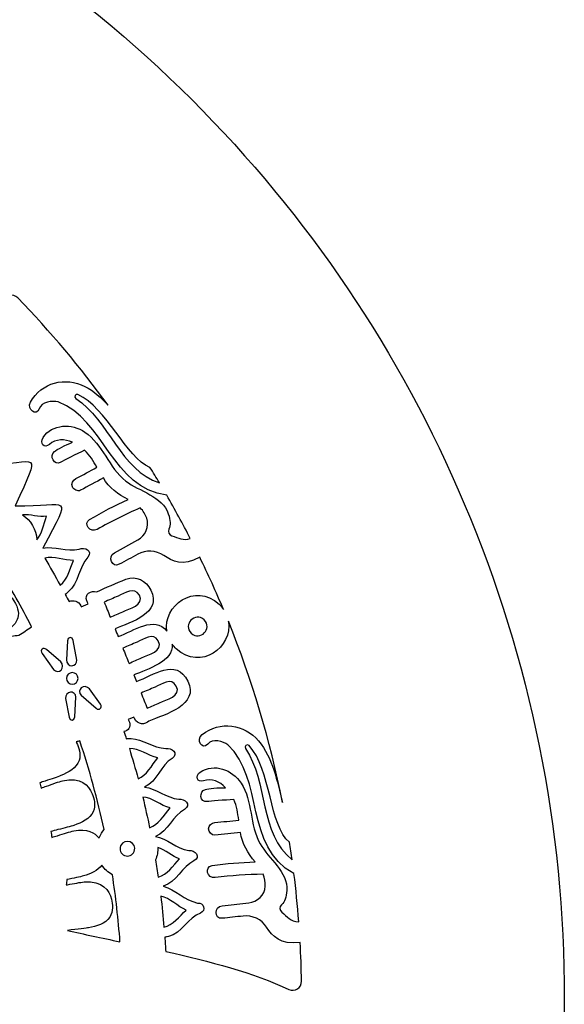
# Model space of a CAD drawing. Header units: millimetres. Extents: x -482 to 545, y -423 to 387.
# Tile 113 of 256: x 114 to 176, y -222 to -110. Entities that reach past the tile are written whole.
import ezdxf

# ---------------------------------------------------------------- set-up
doc = ezdxf.new("R2010")
doc.units = ezdxf.units.MM
doc.header["$MEASUREMENT"] = 0
doc.layers.add('Layer 1', color=7, linetype='Continuous')

msp = doc.modelspace()

# ---------------------------------------------------------------- linework, layer by layer
at = {"layer": 'Layer 1'}
for points, knots in [([(164.8517, -164.9184), (157.5595, -147.6771), (147.1194, -132.193), (133.8228, -118.8958), (133.8228, -118.8958), (120.5256, -105.5989), (105.0414, -95.1591), (87.8001, -87.8665), (87.8001, -87.8665), (69.9489, -80.3163), (50.9871, -76.488), (31.4411, -76.488), (31.4411, -76.488), (11.8951, -76.488), (-7.0667, -80.3163), (-24.9177, -87.8665), (-24.9177, -87.8665), (-42.159, -95.1591), (-57.6431, -105.5989), (-70.9402, -118.8958), (-70.9402, -118.8958), (-84.2368, -132.193), (-94.6769, -147.6771), (-101.9695, -164.9184), (-101.9695, -164.9184), (-109.5197, -182.7694), (-113.348, -201.7312), (-113.348, -221.2772), (-113.348, -221.2772), (-113.348, -240.8235), (-109.5197, -259.7853), (-101.9695, -277.6359), (-101.9695, -277.6359), (-94.6769, -294.8775), (-84.2368, -310.3617), (-70.9402, -323.6589), (-70.9402, -323.6589), (-59.3276, -335.2717), (-46.0452, -344.7025), (-31.382, -351.7633), (-31.382, -351.7633), (-31.382, -351.7637), (-31.3823, -351.7644), (-31.3823, -351.7644), (-31.3823, -351.7644), (-31.3594, -351.7757), (-31.3361, -351.7862), (-31.3128, -351.7975), (-31.3128, -351.7975), (-31.2811, -351.8127), (-31.2493, -351.8289), (-31.2172, -351.8445), (-31.2172, -351.8445), (-31.2169, -351.8441), (-31.2169, -351.8434), (-31.2165, -351.843), (-31.2165, -351.843), (-30.6909, -352.0956), (-30.1645, -352.3468), (-29.635, -352.593), (-29.635, -352.593), (-29.8026, -352.7423), (-29.9751, -352.8629), (-30.1095, -352.9335), (-30.1095, -352.9335), (-31.0398, -353.4245), (-29.4949, -354.5171), (-28.3325, -354.0334), (-28.3325, -354.0334), (-28.0168, -353.9022), (-27.7572, -353.736), (-27.5353, -353.548), (-27.5353, -353.548), (-27.156, -353.7173), (-26.7764, -353.8863), (-26.3954, -354.0525), (-26.3954, -354.0525), (-26.5535, -354.1809), (-26.7147, -354.3001), (-26.8777, -354.4056), (-26.8777, -354.4056), (-28.1636, -355.2378), (-26.986, -356.4602), (-25.6931, -355.6238), (-25.6931, -355.6238), (-25.2891, -355.3627), (-24.9215, -355.0999), (-24.5896, -354.8247), (-24.5896, -354.8247), (-24.1468, -355.0106), (-23.7034, -355.1948), (-23.2592, -355.3765), (-23.2592, -355.3765), (-24.5698, -356.1318), (-23.8928, -357.7863), (-22.3089, -356.9947), (-22.3089, -356.9947), (-21.8421, -356.7611), (-21.4562, -356.505), (-21.1302, -356.2252), (-21.1302, -356.2252), (-20.7337, -356.3801), (-20.3368, -356.5329), (-19.9396, -356.6839), (-19.9396, -356.6839), (-20.0543, -356.7812), (-20.1714, -356.8747), (-20.2956, -356.9604), (-20.2956, -356.9604), (-21.7846, -357.9927), (-21.278, -359.3188), (-19.8567, -358.7406), (-19.8567, -358.7406), (-19.082, -358.4255), (-18.4114, -357.9898), (-17.8476, -357.4614), (-17.8476, -357.4614), (-16.663, -357.8907), (-15.4741, -358.3045), (-14.2807, -358.7021), (-14.2807, -358.7021), (-13.7956, -359.7185), (-13.0848, -360.5884), (-12.0483, -361.174), (-12.0483, -361.174), (-10.4961, -362.051), (-8.5773, -362.2331), (-6.8378, -362.4359), (-6.8378, -362.4359), (-4.8478, -362.6684), (-3.3799, -362.7869), (-1.454, -362.7135), (-1.454, -362.7135), (-1.5892, -362.825), (-1.7275, -362.9393), (-1.8742, -363.0582), (-1.8742, -363.0582), (-2.2626, -363.3753), (-2.0386, -363.8643), (-1.345, -363.5934), (-1.345, -363.5934), (-0.4116, -363.2293), (0.4527, -362.831), (1.2659, -362.372), (1.2659, -362.372), (2.0896, -362.5453), (2.9648, -362.5872), (3.8154, -362.5689), (3.8154, -362.5689), (3.0978, -363.1153), (2.2755, -363.5976), (1.2899, -363.9888), (1.2899, -363.9888), (0.8376, -364.1687), (0.9829, -364.6326), (1.413, -364.5748), (1.413, -364.5748), (2.4346, -364.4369), (3.4443, -364.1913), (4.401, -363.8407), (4.401, -363.8407), (5.1665, -364.0125), (5.98, -364.0671), (6.7791, -364.0619), (6.7791, -364.0619), (6.2397, -364.3282), (5.5997, -364.5914), (4.8106, -364.8722), (4.8106, -364.8722), (4.5008, -364.99), (4.5929, -365.4962), (4.9482, -365.45), (4.9482, -365.45), (6.7403, -365.2183), (8.4576, -365.1431), (9.9654, -364.4848), (9.9654, -364.4848), (10.4197, -364.5529), (10.8748, -364.6171), (11.3303, -364.6803), (11.3303, -364.6803), (11.0269, -364.9357), (10.7203, -365.178), (10.4152, -365.4038), (10.4152, -365.4038), (9.9424, -365.7545), (10.074, -366.4974), (10.7478, -366.5384), (10.7478, -366.5384), (12.1618, -366.6234), (19.1492, -367.8909), (22.6354, -367.9234), (22.6354, -367.9234), (22.6336, -368.2257), (22.9268, -368.5188), (23.2337, -368.2966), (23.2337, -368.2966), (23.662, -368.0003), (24.0444, -367.6993), (24.4014, -367.3903), (24.4014, -367.3903), (24.6198, -367.4083), (24.8378, -367.427), (25.0558, -367.4432), (25.0558, -367.4432), (24.9556, -367.536), (24.8547, -367.6291), (24.7496, -367.7226), (24.7496, -367.7226), (24.3485, -368.0821), (24.9408, -368.6705), (25.3401, -368.3132), (25.3401, -368.3132), (25.6386, -368.0465), (25.9162, -367.7837), (26.1797, -367.5177), (26.1797, -367.5177), (26.409, -367.5318), (26.6387, -367.5452), (26.868, -367.5575), (26.868, -367.5575), (26.765, -367.65), (26.6581, -367.7389), (26.5473, -367.8249), (26.5473, -367.8249), (26.1229, -368.1537), (26.7177, -368.7404), (27.1379, -368.4155), (27.1379, -368.4155), (27.4494, -368.1742), (27.7288, -367.9029), (27.9821, -367.6119), (27.9821, -367.6119), (28.1186, -367.6171), (28.2548, -367.621), (28.391, -367.6263), (28.391, -367.6263), (28.3285, -367.705), (28.265, -367.784), (28.1983, -367.8609), (28.1983, -367.8609), (27.848, -368.2656), (28.4365, -368.8582), (28.7885, -368.4515), (28.7885, -368.4515), (29.0065, -368.2003), (29.1953, -367.9354), (29.3657, -367.6612), (29.3657, -367.6612), (30.7524, -367.6979), (32.1392, -367.7029), (33.5256, -367.6754), (33.5256, -367.6754), (33.6939, -367.9445), (33.8798, -368.2045), (34.0936, -368.4515), (34.0936, -368.4515), (34.446, -368.8582), (35.0345, -368.2656), (34.6838, -367.8609), (34.6838, -367.8609), (34.6228, -367.7904), (34.5649, -367.7173), (34.5067, -367.645), (34.5067, -367.645), (34.6439, -367.6411), (34.7808, -367.6369), (34.9173, -367.632), (34.9173, -367.632), (35.1668, -367.9156), (35.4405, -368.1798), (35.7446, -368.4155), (35.7446, -368.4155), (36.1644, -368.7404), (36.7595, -368.1537), (36.3352, -367.8249), (36.3352, -367.8249), (36.2357, -367.748), (36.1408, -367.6679), (36.048, -367.5857), (36.048, -367.5857), (36.2759, -367.5748), (36.5041, -367.5607), (36.732, -367.548), (36.732, -367.548), (36.9867, -367.8038), (37.2552, -368.0564), (37.542, -368.3132), (37.542, -368.3132), (37.9417, -368.6705), (38.534, -368.0821), (38.1326, -367.7226), (38.1326, -367.7226), (38.0415, -367.6415), (37.9548, -367.5607), (37.8673, -367.4806), (37.8673, -367.4806), (38.0863, -367.4655), (38.3051, -367.4457), (38.5241, -367.4288), (38.5241, -367.4288), (38.8688, -367.7244), (39.2382, -368.0126), (39.6488, -368.2966), (39.6488, -368.2966), (39.9557, -368.5188), (40.2489, -368.2257), (40.2468, -367.9234), (40.2468, -367.9234), (43.7333, -367.8909), (50.7204, -366.6234), (52.1347, -366.5384), (52.1347, -366.5384), (52.8085, -366.4974), (52.9401, -365.7545), (52.4673, -365.4038), (52.4673, -365.4038), (52.1622, -365.178), (51.8556, -364.9357), (51.5522, -364.6803), (51.5522, -364.6803), (52.0073, -364.6171), (52.4627, -364.5529), (52.9171, -364.4848), (52.9171, -364.4848), (52.9171, -364.4848), (57.9343, -365.45), (57.9343, -365.45), (57.9343, -365.45), (58.2896, -365.4962), (58.3816, -364.99), (58.0719, -364.8722), (58.0719, -364.8722), (57.2827, -364.5914), (56.6425, -364.3282), (56.1034, -364.0619), (56.1034, -364.0619), (56.9025, -364.0671), (57.716, -364.0125), (58.4815, -363.8407), (58.4815, -363.8407), (59.4382, -364.1913), (60.4475, -364.4369), (61.4695, -364.5748), (61.4695, -364.5748), (61.8995, -364.6326), (62.0445, -364.1687), (61.5923, -363.9888), (61.5923, -363.9888), (60.607, -363.5976), (59.7846, -363.1153), (59.0671, -362.5689), (59.0671, -362.5689), (59.9176, -362.5872), (60.7929, -362.5453), (61.6166, -362.372), (61.6166, -362.372), (62.4298, -362.831), (63.2937, -363.2293), (64.2272, -363.5934), (64.2272, -363.5934), (64.9211, -363.8643), (65.1448, -363.3753), (64.7563, -363.0582), (64.7563, -363.0582), (64.6099, -362.9393), (64.4717, -362.825), (64.3365, -362.7135), (64.3365, -362.7135), (66.262, -362.7869), (67.7299, -362.6684), (69.7203, -362.4359), (69.7203, -362.4359), (71.4598, -362.2331), (73.3782, -362.051), (74.9308, -361.174), (74.9308, -361.174), (75.9673, -360.5884), (76.6781, -359.7185), (77.1632, -358.7021), (77.1632, -358.7021), (78.3563, -358.3045), (79.5455, -357.8907), (80.7301, -357.4614), (80.7301, -357.4614), (81.2939, -357.9898), (81.9645, -358.4255), (82.7392, -358.7406), (82.7392, -358.7406), (84.1605, -359.3188), (84.6668, -357.9927), (83.1777, -356.9604), (83.1777, -356.9604), (83.0539, -356.8747), (82.9364, -356.7812), (82.8221, -356.6839), (82.8221, -356.6839), (83.2193, -356.5329), (83.6162, -356.3801), (84.0124, -356.2252), (84.0124, -356.2252), (84.3387, -356.505), (84.7246, -356.7611), (85.1913, -356.9947), (85.1913, -356.9947), (86.775, -357.7863), (87.4519, -356.1318), (86.1417, -355.3765), (86.1417, -355.3765), (86.5855, -355.1948), (87.029, -355.0106), (87.4721, -354.8247), (87.4721, -354.8247), (87.804, -355.0999), (88.1716, -355.3627), (88.5755, -355.6238), (88.5755, -355.6238), (89.8681, -356.4602), (91.046, -355.2378), (89.7598, -354.4056), (89.7598, -354.4056), (89.5968, -354.3001), (89.436, -354.1809), (89.2779, -354.0525), (89.2779, -354.0525), (89.6589, -353.8863), (90.0385, -353.7173), (90.4174, -353.548), (90.4174, -353.548), (90.6396, -353.736), (90.8993, -353.9022), (91.2147, -354.0334), (91.2147, -354.0334), (92.3774, -354.5171), (93.9222, -353.4245), (92.9916, -352.9335), (92.9916, -352.9335), (92.8572, -352.8629), (92.6851, -352.7423), (92.5175, -352.593), (92.5175, -352.593), (107.8743, -345.4482), (121.7501, -335.7317), (133.8228, -323.6589), (133.8228, -323.6589), (147.1194, -310.3617), (157.5595, -294.8775), (164.8517, -277.6359), (164.8517, -277.6359), (172.4022, -259.7853), (176.2306, -240.8235), (176.2306, -221.2772), (176.2306, -221.2772), (176.2306, -201.7312), (172.4022, -182.7694), (164.8517, -164.9184)], [0, 0, 0, 0, 0.00869565, 0.00869565, 0.00869565, 0.00869565, 0.0173913, 0.0173913, 0.0173913, 0.0173913, 0.02608696, 0.02608696, 0.02608696, 0.02608696, 0.03478261, 0.03478261, 0.03478261, 0.03478261, 0.04347826, 0.04347826, 0.04347826, 0.04347826, 0.05217391, 0.05217391, 0.05217391, 0.05217391, 0.06086957, 0.06086957, 0.06086957, 0.06086957, 0.06956522, 0.06956522, 0.06956522, 0.06956522, 0.07826087, 0.07826087, 0.07826087, 0.07826087, 0.08695652, 0.08695652, 0.08695652, 0.08695652, 0.09565217, 0.09565217, 0.09565217, 0.09565217, 0.10434783, 0.10434783, 0.10434783, 0.10434783, 0.11304348, 0.11304348, 0.11304348, 0.11304348, 0.12173913, 0.12173913, 0.12173913, 0.12173913, 0.13043478, 0.13043478, 0.13043478, 0.13043478, 0.13913043, 0.13913043, 0.13913043, 0.13913043, 0.14782609, 0.14782609, 0.14782609, 0.14782609, 0.15652174, 0.15652174, 0.15652174, 0.15652174, 0.16521739, 0.16521739, 0.16521739, 0.16521739, 0.17391304, 0.17391304, 0.17391304, 0.17391304, 0.1826087, 0.1826087, 0.1826087, 0.1826087, 0.19130435, 0.19130435, 0.19130435, 0.19130435, 0.2, 0.2, 0.2, 0.2, 0.20869565, 0.20869565, 0.20869565, 0.20869565, 0.2173913, 0.2173913, 0.2173913, 0.2173913, 0.22608696, 0.22608696, 0.22608696, 0.22608696, 0.23478261, 0.23478261, 0.23478261, 0.23478261, 0.24347826, 0.24347826, 0.24347826, 0.24347826, 0.25217391, 0.25217391, 0.25217391, 0.25217391, 0.26086957, 0.26086957, 0.26086957, 0.26086957, 0.26956522, 0.26956522, 0.26956522, 0.26956522, 0.27826087, 0.27826087, 0.27826087, 0.27826087, 0.28695652, 0.28695652, 0.28695652, 0.28695652, 0.29565217, 0.29565217, 0.29565217, 0.29565217, 0.30434783, 0.30434783, 0.30434783, 0.30434783, 0.31304348, 0.31304348, 0.31304348, 0.31304348, 0.32173913, 0.32173913, 0.32173913, 0.32173913, 0.33043478, 0.33043478, 0.33043478, 0.33043478, 0.33913043, 0.33913043, 0.33913043, 0.33913043, 0.34782609, 0.34782609, 0.34782609, 0.34782609, 0.35652174, 0.35652174, 0.35652174, 0.35652174, 0.36521739, 0.36521739, 0.36521739, 0.36521739, 0.37391304, 0.37391304, 0.37391304, 0.37391304, 0.3826087, 0.3826087, 0.3826087, 0.3826087, 0.39130435, 0.39130435, 0.39130435, 0.39130435, 0.4, 0.4, 0.4, 0.4, 0.40869565, 0.40869565, 0.40869565, 0.40869565, 0.4173913, 0.4173913, 0.4173913, 0.4173913, 0.42608696, 0.42608696, 0.42608696, 0.42608696, 0.43478261, 0.43478261, 0.43478261, 0.43478261, 0.44347826, 0.44347826, 0.44347826, 0.44347826, 0.45217391, 0.45217391, 0.45217391, 0.45217391, 0.46086957, 0.46086957, 0.46086957, 0.46086957, 0.46956522, 0.46956522, 0.46956522, 0.46956522, 0.47826087, 0.47826087, 0.47826087, 0.47826087, 0.48695652, 0.48695652, 0.48695652, 0.48695652, 0.49565217, 0.49565217, 0.49565217, 0.49565217, 0.50434783, 0.50434783, 0.50434783, 0.50434783, 0.51304348, 0.51304348, 0.51304348, 0.51304348, 0.52173913, 0.52173913, 0.52173913, 0.52173913, 0.53043478, 0.53043478, 0.53043478, 0.53043478, 0.53913043, 0.53913043, 0.53913043, 0.53913043, 0.54782609, 0.54782609, 0.54782609, 0.54782609, 0.55652174, 0.55652174, 0.55652174, 0.55652174, 0.56521739, 0.56521739, 0.56521739, 0.56521739, 0.57391304, 0.57391304, 0.57391304, 0.57391304, 0.5826087, 0.5826087, 0.5826087, 0.5826087, 0.59130435, 0.59130435, 0.59130435, 0.59130435, 0.6, 0.6, 0.6, 0.6, 0.60869565, 0.60869565, 0.60869565, 0.60869565, 0.6173913, 0.6173913, 0.6173913, 0.6173913, 0.62608696, 0.62608696, 0.62608696, 0.62608696, 0.63478261, 0.63478261, 0.63478261, 0.63478261, 0.64347826, 0.64347826, 0.64347826, 0.64347826, 0.65217391, 0.65217391, 0.65217391, 0.65217391, 0.66086957, 0.66086957, 0.66086957, 0.66086957, 0.66956522, 0.66956522, 0.66956522, 0.66956522, 0.67826087, 0.67826087, 0.67826087, 0.67826087, 0.68695652, 0.68695652, 0.68695652, 0.68695652, 0.69565217, 0.69565217, 0.69565217, 0.69565217, 0.70434783, 0.70434783, 0.70434783, 0.70434783, 0.71304348, 0.71304348, 0.71304348, 0.71304348, 0.72173913, 0.72173913, 0.72173913, 0.72173913, 0.73043478, 0.73043478, 0.73043478, 0.73043478, 0.73913043, 0.73913043, 0.73913043, 0.73913043, 0.74782609, 0.74782609, 0.74782609, 0.74782609, 0.75652174, 0.75652174, 0.75652174, 0.75652174, 0.76521739, 0.76521739, 0.76521739, 0.76521739, 0.77391304, 0.77391304, 0.77391304, 0.77391304, 0.7826087, 0.7826087, 0.7826087, 0.7826087, 0.79130435, 0.79130435, 0.79130435, 0.79130435, 0.8, 0.8, 0.8, 0.8, 0.80869565, 0.80869565, 0.80869565, 0.80869565, 0.8173913, 0.8173913, 0.8173913, 0.8173913, 0.82608696, 0.82608696, 0.82608696, 0.82608696, 0.83478261, 0.83478261, 0.83478261, 0.83478261, 0.84347826, 0.84347826, 0.84347826, 0.84347826, 0.85217391, 0.85217391, 0.85217391, 0.85217391, 0.86086957, 0.86086957, 0.86086957, 0.86086957, 0.86956522, 0.86956522, 0.86956522, 0.86956522, 0.87826087, 0.87826087, 0.87826087, 0.87826087, 0.88695652, 0.88695652, 0.88695652, 0.88695652, 0.89565217, 0.89565217, 0.89565217, 0.89565217, 0.90434783, 0.90434783, 0.90434783, 0.90434783, 0.91304348, 0.91304348, 0.91304348, 0.91304348, 0.92173913, 0.92173913, 0.92173913, 0.92173913, 0.93043478, 0.93043478, 0.93043478, 0.93043478, 0.93913043, 0.93913043, 0.93913043, 0.93913043, 0.94782609, 0.94782609, 0.94782609, 0.94782609, 0.95652174, 0.95652174, 0.95652174, 0.95652174, 0.96521739, 0.96521739, 0.96521739, 0.96521739, 0.97391304, 0.97391304, 0.97391304, 0.97391304, 0.9826087, 0.9826087, 0.9826087, 0.9826087, 1, 1, 1, 1]), ([(114.0228, -141.4665), (117.7213, -145.292), (121.1567, -149.3733), (124.3006, -153.6807), (124.3006, -153.6807), (123.5379, -152.8316), (122.6909, -152.0833), (121.6587, -151.557), (121.6587, -151.557), (119.4651, -150.4383), (116.7297, -151.0652), (115.4618, -153.3547), (115.4618, -153.3547), (115.0166, -154.1584), (116.1663, -155.0453), (116.458, -154.1044), (116.458, -154.1044), (116.7209, -153.2556), (117.9658, -153.1773), (118.616, -153.3106), (118.616, -153.3106), (123.8777, -155.2714), (124.7709, -163.151), (130.9801, -163.948), (130.9801, -163.948), (131.9136, -165.5623), (132.8089, -167.2006), (133.6648, -168.8629), (133.6648, -168.8629), (132.8298, -169.1528), (132.3327, -168.7789), (131.57, -168.5584), (131.57, -168.5584), (131.2483, -168.4653), (131.0948, -168.1174), (131.2288, -167.8098), (131.2288, -167.8098), (131.4462, -167.3117), (131.4024, -166.816), (131.1604, -166.0607), (131.1604, -166.0607), (130.5226, -164.0735), (127.8055, -163.4784), (126.3312, -162.3291), (126.3312, -162.3291), (124.3292, -160.7677), (123.751, -158.1747), (121.6643, -156.7513), (121.6643, -156.7513), (120.1791, -155.7385), (117.9584, -155.785), (116.899, -157.3782), (116.899, -157.3782), (116.476, -158.0146), (117.0616, -158.6693), (117.6335, -158.156), (117.6335, -158.156), (118.3683, -157.4967), (119.342, -157.5362), (120.2416, -157.9151), (120.2416, -157.9151), (119.457, -158.2224), (118.4721, -158.7381), (118.1919, -158.9727), (118.1919, -158.9727), (117.5961, -159.473), (118.1464, -160.6195), (118.9338, -160.1732), (118.9338, -160.1732), (119.1857, -160.0304), (120.7171, -159.2253), (121.6315, -158.8133), (121.6315, -158.8133), (122.2567, -159.3724), (122.6172, -160.0494), (123.0349, -160.7553), (123.0349, -160.7553), (122.2337, -161.1875), (121.4326, -161.62), (120.6311, -162.0518), (120.6311, -162.0518), (120.2889, -162.237), (120.0895, -162.6025), (120.2441, -162.987), (120.2441, -162.987), (120.3771, -163.3179), (120.8395, -163.5574), (121.1793, -163.3743), (121.1793, -163.3743), (122.0422, -162.9087), (122.9054, -162.4434), (123.7683, -161.9777), (123.7683, -161.9777), (124.4068, -163.0699), (125.4849, -163.8894), (126.5747, -164.4291), (126.5747, -164.4291), (125.0813, -165.1075), (123.6272, -165.8621), (122.2069, -166.6894), (122.2069, -166.6894), (121.411, -167.1526), (122.2859, -168.2875), (123.0726, -167.8296), (123.0726, -167.8296), (124.6467, -166.913), (126.279, -166.1066), (127.9519, -165.3887), (127.9519, -165.3887), (128.3188, -165.7228), (128.5671, -166.1271), (128.7079, -166.5433), (128.7079, -166.5433), (129.0307, -167.4987), (128.5767, -168.5461), (127.6908, -169.0287), (127.6908, -169.0287), (127.6908, -169.0287), (125.0203, -170.4828), (125.0203, -170.4828), (125.0203, -170.4828), (124.2181, -170.9195), (124.7582, -172.246), (125.5678, -171.8054), (125.5678, -171.8054), (126.2713, -171.4223), (126.9743, -171.0395), (127.6771, -170.6567), (127.6771, -170.6567), (128.6112, -170.148), (129.7532, -170.1981), (130.6323, -170.7961), (130.6323, -170.7961), (131.6222, -171.4699), (132.8065, -172.0957), (134.7326, -170.994), (134.7326, -170.994), (135.6911, -172.9547), (136.602, -174.943), (137.4501, -176.9644), (137.4501, -176.9644), (137.3076, -176.7527), (137.1382, -176.5449), (136.9386, -176.3439), (136.9386, -176.3439), (134.1558, -173.8102), (130.5416, -176.5449), (130.9907, -179.4307), (130.9907, -179.4307), (129.5447, -177.5987), (127.2693, -179.3728), (125.4482, -180.0325), (125.4482, -180.0325), (125.3308, -179.7429), (125.2133, -179.4532), (125.0958, -179.1636), (125.0958, -179.1636), (126.919, -178.3893), (130.4721, -177.3789), (129.1799, -174.7387), (129.1799, -174.7387), (128.6553, -173.6677), (127.4513, -173.0482), (126.3425, -173.5019), (126.3425, -173.5019), (125.2337, -173.975), (124.1034, -174.4216), (123.0169, -174.9394), (123.0169, -174.9394), (122.3798, -174.7408), (121.5684, -175.203), (121.8809, -175.9727), (121.8809, -175.9727), (121.9272, -176.086), (121.973, -176.1996), (122.0192, -176.3132), (122.0192, -176.3132), (122.0192, -176.3132), (121.2442, -176.6374), (121.2442, -176.6374), (121.2442, -176.6374), (121.2304, -176.6063), (121.2174, -176.5749), (121.2043, -176.5439), (121.2043, -176.5439), (120.9486, -176.0144), (120.3732, -175.7981), (119.8609, -176.056), (119.8609, -176.056), (119.7184, -175.784), (119.5717, -175.5148), (119.427, -175.2442), (119.427, -175.2442), (119.5625, -175.1289), (119.6821, -175.0206), (119.7696, -174.9423), (119.7696, -174.9423), (121.0043, -173.975), (120.9521, -172.0569), (121.9977, -171.0017), (121.9977, -171.0017), (122.6024, -170.2673), (121.6414, -169.7871), (121.0113, -170.0979), (121.0113, -170.0979), (119.596, -170.4147), (118.2163, -169.713), (116.8948, -169.9589), (116.8948, -169.9589), (120.2448, -163.416), (119.9241, -165.2652), (113.7381, -165.1492), (113.7381, -165.1492), (116.7053, -158.4245), (116.4923, -160.2889), (110.3095, -160.5288), (110.3095, -160.5288), (112.8795, -153.6617), (112.7846, -155.5109), (106.6212, -156.1138), (106.6212, -156.1138), (106.4127, -156.124), (106.2677, -156.1339), (106.1375, -156.1526), (106.1375, -156.1526), (105.8401, -155.8175), (105.5424, -155.4827), (105.2401, -155.1514), (105.2401, -155.1514), (108.0651, -150.7389), (110.7833, -146.1433), (112.3316, -141.8305), (112.3316, -141.8305), (112.587, -141.1186), (113.4975, -140.9229), (114.0228, -141.4665)], [0, 0, 0, 0, 0.01666667, 0.01666667, 0.01666667, 0.01666667, 0.03333333, 0.03333333, 0.03333333, 0.03333333, 0.05, 0.05, 0.05, 0.05, 0.06666667, 0.06666667, 0.06666667, 0.06666667, 0.08333333, 0.08333333, 0.08333333, 0.08333333, 0.1, 0.1, 0.1, 0.1, 0.11666667, 0.11666667, 0.11666667, 0.11666667, 0.13333333, 0.13333333, 0.13333333, 0.13333333, 0.15, 0.15, 0.15, 0.15, 0.16666667, 0.16666667, 0.16666667, 0.16666667, 0.18333333, 0.18333333, 0.18333333, 0.18333333, 0.2, 0.2, 0.2, 0.2, 0.21666667, 0.21666667, 0.21666667, 0.21666667, 0.23333333, 0.23333333, 0.23333333, 0.23333333, 0.25, 0.25, 0.25, 0.25, 0.26666667, 0.26666667, 0.26666667, 0.26666667, 0.28333333, 0.28333333, 0.28333333, 0.28333333, 0.3, 0.3, 0.3, 0.3, 0.31666667, 0.31666667, 0.31666667, 0.31666667, 0.33333333, 0.33333333, 0.33333333, 0.33333333, 0.35, 0.35, 0.35, 0.35, 0.36666667, 0.36666667, 0.36666667, 0.36666667, 0.38333333, 0.38333333, 0.38333333, 0.38333333, 0.4, 0.4, 0.4, 0.4, 0.41666667, 0.41666667, 0.41666667, 0.41666667, 0.43333333, 0.43333333, 0.43333333, 0.43333333, 0.45, 0.45, 0.45, 0.45, 0.46666667, 0.46666667, 0.46666667, 0.46666667, 0.48333333, 0.48333333, 0.48333333, 0.48333333, 0.5, 0.5, 0.5, 0.5, 0.51666667, 0.51666667, 0.51666667, 0.51666667, 0.53333333, 0.53333333, 0.53333333, 0.53333333, 0.55, 0.55, 0.55, 0.55, 0.56666667, 0.56666667, 0.56666667, 0.56666667, 0.58333333, 0.58333333, 0.58333333, 0.58333333, 0.6, 0.6, 0.6, 0.6, 0.61666667, 0.61666667, 0.61666667, 0.61666667, 0.63333333, 0.63333333, 0.63333333, 0.63333333, 0.65, 0.65, 0.65, 0.65, 0.66666667, 0.66666667, 0.66666667, 0.66666667, 0.68333333, 0.68333333, 0.68333333, 0.68333333, 0.7, 0.7, 0.7, 0.7, 0.71666667, 0.71666667, 0.71666667, 0.71666667, 0.73333333, 0.73333333, 0.73333333, 0.73333333, 0.75, 0.75, 0.75, 0.75, 0.76666667, 0.76666667, 0.76666667, 0.76666667, 0.78333333, 0.78333333, 0.78333333, 0.78333333, 0.8, 0.8, 0.8, 0.8, 0.81666667, 0.81666667, 0.81666667, 0.81666667, 0.83333333, 0.83333333, 0.83333333, 0.83333333, 0.85, 0.85, 0.85, 0.85, 0.86666667, 0.86666667, 0.86666667, 0.86666667, 0.88333333, 0.88333333, 0.88333333, 0.88333333, 0.9, 0.9, 0.9, 0.9, 0.91666667, 0.91666667, 0.91666667, 0.91666667, 0.93333333, 0.93333333, 0.93333333, 0.93333333, 0.95, 0.95, 0.95, 0.95, 0.96666667, 0.96666667, 0.96666667, 0.96666667, 1, 1, 1, 1]), ([(129.0751, -160.7673), (129.4396, -161.3533), (129.8022, -161.9403), (130.1564, -162.533), (130.1564, -162.533), (125.7305, -161.1286), (124.4008, -155.3843), (120.6282, -152.9346), (120.6282, -152.9346), (120.3594, -152.76), (120.5834, -152.3398), (120.8755, -152.4717), (120.8755, -152.4717), (124.1486, -153.9492), (126.3577, -159.6719), (129.0751, -160.7673)], [0, 0, 0, 0, 0.2, 0.2, 0.2, 0.2, 0.4, 0.4, 0.4, 0.4, 0.6, 0.6, 0.6, 0.6, 1, 1, 1, 1]), ([(116.1797, -169.0188), (116.149, -167.8183), (115.5059, -166.7733), (114.5502, -166.1793), (114.5502, -166.1793), (115.441, -166.1073), (116.4319, -166.4453), (117.3051, -166.3373), (117.3051, -166.3373), (116.966, -167.2676), (116.7854, -168.3206), (116.1797, -169.0188)], [0, 0, 0, 0, 0.25, 0.25, 0.25, 0.25, 0.5, 0.5, 0.5, 0.5, 1, 1, 1, 1]), ([(117.0962, -171.1051), (118.1288, -170.8232), (119.3254, -171.4191), (120.3859, -171.3535), (120.3859, -171.3535), (119.9474, -172.3723), (119.6969, -173.5541), (118.8559, -174.1842), (118.8559, -174.1842), (118.2868, -173.147), (117.7016, -172.1197), (117.0962, -171.1051)], [0, 0, 0, 0, 0.25, 0.25, 0.25, 0.25, 0.5, 0.5, 0.5, 0.5, 1, 1, 1, 1]), ([(110.9332, -172.0587), (111.2503, -172.2446), (111.5954, -172.3769), (111.9524, -172.4548), (111.9524, -172.4548), (113.2594, -174.5616), (114.4747, -176.7174), (115.605, -178.9131), (115.605, -178.9131), (115.1235, -179.238), (114.6423, -179.563), (114.1608, -179.8879), (114.1608, -179.8879), (113.5928, -179.884), (113.0283, -180.0734), (112.5549, -180.2749), (112.5549, -180.2749), (112.1711, -180.4375), (111.4938, -180.8157), (110.8383, -181.1811), (110.8383, -181.1811), (110.7028, -181.257), (110.5688, -181.3314), (110.4397, -181.403), (110.4397, -181.403), (110.3479, -181.2288), (110.252, -181.0549), (110.1588, -180.8806), (110.1588, -180.8806), (110.2428, -180.8365), (110.3303, -180.7906), (110.4231, -180.7423), (110.4231, -180.7423), (111.1664, -180.3521), (112.0088, -179.9104), (112.3552, -179.6889), (112.3552, -179.6889), (113.9233, -178.6874), (114.6744, -177.7144), (113.5762, -175.96), (113.5762, -175.96), (113.1229, -175.2351), (112.0427, -174.1785), (109.9105, -175.2474), (109.9105, -175.2474), (109.5383, -175.434), (108.8864, -175.8531), (108.256, -176.2588), (108.256, -176.2588), (108.0669, -176.3802), (107.882, -176.4991), (107.7088, -176.6088), (107.7088, -176.6088), (107.6393, -176.4948), (107.5716, -176.3798), (107.5014, -176.2659), (107.5014, -176.2659), (107.6749, -176.1421), (107.8834, -175.9957), (108.1025, -175.8419), (108.1025, -175.8419), (108.716, -175.4111), (109.3506, -174.9659), (109.6325, -174.7235), (109.6325, -174.7235), (110.851, -173.6772), (111.245, -172.9953), (110.9332, -172.0587)], [0, 0, 0, 0, 0.05555556, 0.05555556, 0.05555556, 0.05555556, 0.11111111, 0.11111111, 0.11111111, 0.11111111, 0.16666667, 0.16666667, 0.16666667, 0.16666667, 0.22222222, 0.22222222, 0.22222222, 0.22222222, 0.27777778, 0.27777778, 0.27777778, 0.27777778, 0.33333333, 0.33333333, 0.33333333, 0.33333333, 0.38888889, 0.38888889, 0.38888889, 0.38888889, 0.44444444, 0.44444444, 0.44444444, 0.44444444, 0.5, 0.5, 0.5, 0.5, 0.55555556, 0.55555556, 0.55555556, 0.55555556, 0.61111111, 0.61111111, 0.61111111, 0.61111111, 0.66666667, 0.66666667, 0.66666667, 0.66666667, 0.72222222, 0.72222222, 0.72222222, 0.72222222, 0.77777778, 0.77777778, 0.77777778, 0.77777778, 0.83333333, 0.83333333, 0.83333333, 0.83333333, 0.88888889, 0.88888889, 0.88888889, 0.88888889, 1, 1, 1, 1]), ([(123.8551, -176.1054), (124.3835, -175.8817), (124.912, -175.6584), (125.4401, -175.4333), (125.4401, -175.4333), (126.1862, -175.1155), (127.3127, -174.2759), (127.8623, -175.3049), (127.8623, -175.3049), (128.4722, -176.4465), (126.6942, -176.8751), (125.9647, -177.2085), (125.9647, -177.2085), (125.4976, -177.4223), (125.0288, -177.6322), (124.5596, -177.8421), (124.5596, -177.8421), (124.3246, -177.2632), (124.09, -176.6843), (123.8551, -176.1054)], [0, 0, 0, 0, 0.16666667, 0.16666667, 0.16666667, 0.16666667, 0.33333333, 0.33333333, 0.33333333, 0.33333333, 0.5, 0.5, 0.5, 0.5, 0.66666667, 0.66666667, 0.66666667, 0.66666667, 1, 1, 1, 1]), ([(135.235, -178.1222), (136.2295, -179.1082), (134.7884, -180.6121), (133.7611, -179.6603), (133.7611, -179.6603), (132.7666, -178.6743), (134.2077, -177.1708), (135.235, -178.1222)], [0, 0, 0, 0, 0.33333333, 0.33333333, 0.33333333, 0.33333333, 1, 1, 1, 1]), ([(144.1567, -198.9333), (143.5052, -196.4578), (143.0843, -193.8572), (141.421, -191.9084), (141.421, -191.9084), (139.8222, -190.0352), (137.0553, -189.5674), (135.0075, -191.1976), (135.0075, -191.1976), (134.2888, -191.7698), (135.0113, -193.0292), (135.641, -192.2714), (135.641, -192.2714), (136.209, -191.5881), (137.3887, -191.992), (137.9387, -192.3638), (137.9387, -192.3638), (142.087, -196.2239), (139.8137, -203.9533), (145.437, -207.0105), (145.437, -207.0105), (145.444, -207.0144), (145.4514, -207.0161), (145.4585, -207.02), (145.4585, -207.02), (145.6843, -208.8322), (145.8677, -210.6575), (146.0074, -212.4944), (146.0074, -212.4944), (145.0352, -212.4849), (144.7187, -211.925), (144.0717, -211.4082), (144.0717, -211.4082), (143.81, -211.1994), (143.8015, -210.8194), (144.0428, -210.5866), (144.0428, -210.5866), (144.4344, -210.2095), (144.5836, -209.7346), (144.6485, -208.9444), (144.6485, -208.9444), (144.8203, -206.8644), (142.5375, -205.2745), (141.6157, -203.6485), (141.6157, -203.6485), (140.363, -201.4398), (140.8216, -198.8229), (139.4383, -196.709), (139.4383, -196.709), (138.4537, -195.2051), (136.3847, -194.3987), (134.7961, -195.4651), (134.7961, -195.4651), (134.1615, -195.8909), (134.4522, -196.7203), (135.1768, -196.4649), (135.1768, -196.4649), (136.1078, -196.1365), (136.9922, -196.546), (137.6783, -197.2399), (137.6783, -197.2399), (136.8359, -197.2237), (135.7285, -197.3232), (135.3803, -197.4329), (135.3803, -197.4329), (134.6381, -197.6668), (134.7083, -198.9372), (135.6058, -198.8257), (135.6058, -198.8257), (135.8933, -198.79), (137.6166, -198.6327), (138.6192, -198.6017), (138.6192, -198.6017), (138.9822, -199.3573), (139.0566, -200.1211), (139.172, -200.9332), (139.172, -200.9332), (138.2664, -201.026), (137.3608, -201.1184), (136.4556, -201.2112), (136.4556, -201.2112), (136.0679, -201.2507), (135.7441, -201.5124), (135.7395, -201.9266), (135.7395, -201.9266), (135.7359, -202.2833), (136.0718, -202.6819), (136.4556, -202.6427), (136.4556, -202.6427), (137.4307, -202.5429), (138.4065, -202.4427), (139.3819, -202.3432), (139.3819, -202.3432), (139.5544, -203.5966), (140.2363, -204.7661), (141.0364, -205.6823), (141.0364, -205.6823), (139.3974, -205.7373), (137.7655, -205.8781), (136.1363, -206.0985), (136.1363, -206.0985), (135.2237, -206.222), (135.5976, -207.6053), (136.4997, -207.4832), (136.4997, -207.4832), (138.3052, -207.2391), (140.1213, -207.1184), (141.9417, -207.0955), (141.9417, -207.0955), (142.153, -207.5446), (142.2278, -208.0127), (142.1985, -208.4516), (142.1985, -208.4516), (142.1311, -209.4577), (141.3102, -210.2514), (140.3079, -210.3583), (140.3079, -210.3583), (140.3079, -210.3583), (137.2836, -210.6797), (137.2836, -210.6797), (137.2836, -210.6797), (136.3759, -210.776), (136.3674, -212.2087), (137.2836, -212.1113), (137.2836, -212.1113), (138.0798, -212.0266), (138.876, -211.942), (139.6719, -211.8573), (139.6719, -211.8573), (140.7295, -211.7451), (141.7653, -212.2281), (142.3488, -213.1171), (142.3488, -213.1171), (143.0152, -214.1331), (143.8862, -215.1798), (146.1609, -214.8548), (146.1609, -214.8548), (146.2424, -216.3203), (146.2974, -217.7931), (146.3228, -219.2727), (146.3228, -219.2727), (146.3359, -220.0304), (145.5527, -220.5367), (144.8676, -220.2121), (144.8676, -220.2121), (140.8456, -218.3057), (135.8471, -216.9937), (130.868, -215.8892), (130.868, -215.8892), (130.8362, -215.3452), (130.7988, -214.8023), (130.7582, -214.2597), (130.7582, -214.2597), (130.874, -214.2428), (130.9872, -214.2202), (131.1721, -214.1874), (131.1721, -214.1874), (132.6893, -213.8082), (133.4302, -212.0446), (134.8141, -211.5137), (134.8141, -211.5137), (135.5169, -211.2784), (135.1733, -210.2296), (134.497, -210.3703), (134.497, -210.3703), (133.0178, -210.0465), (131.946, -208.8428), (130.5921, -208.4653), (130.5921, -208.4653), (132.0907, -208.0032), (132.7278, -206.1941), (134.0814, -205.5835), (134.0814, -205.5835), (134.9087, -205.1139), (134.183, -204.3216), (133.4835, -204.3865), (133.4835, -204.3865), (132.0487, -204.1756), (131.0112, -203.0269), (129.6893, -202.7835), (129.6893, -202.7835), (131.1597, -202.2363), (131.692, -200.3931), (133.0086, -199.7052), (133.0086, -199.7052), (133.8073, -199.1887), (133.0372, -198.4394), (132.3429, -198.5445), (132.3429, -198.5445), (130.8979, -198.4168), (129.7962, -197.3295), (128.4627, -197.1627), (128.4627, -197.1627), (129.8989, -196.5319), (130.3243, -194.6608), (131.5993, -193.8981), (131.5993, -193.8981), (132.3669, -193.3368), (131.5548, -192.633), (130.8676, -192.778), (130.8676, -192.778), (129.4177, -192.7336), (128.2556, -191.7112), (126.9144, -191.622), (126.9144, -191.622), (126.6773, -191.6195), (126.5214, -191.635), (126.3753, -191.6597), (126.3753, -191.6597), (126.2878, -191.3863), (126.2014, -191.1122), (126.1115, -190.8395), (126.1115, -190.8395), (126.5806, -190.7457), (126.9588, -190.3467), (126.7299, -189.7808), (126.7299, -189.7808), (126.6868, -189.6746), (126.6431, -189.5688), (126.6001, -189.4626), (126.6001, -189.4626), (126.6001, -189.4626), (127.2446, -189.1934), (127.2446, -189.1934), (127.2446, -189.1934), (127.2696, -189.2545), (127.2943, -189.3148), (127.3187, -189.3758), (127.3187, -189.3758), (127.6224, -190.123), (128.5682, -190.0997), (128.9474, -189.6475), (128.9474, -189.6475), (130.7607, -188.8876), (134.7256, -187.8737), (133.3868, -185.0959), (133.3868, -185.0959), (131.9849, -182.4229), (129.4918, -184.4299), (127.5233, -185.1467), (127.5233, -185.1467), (127.4234, -184.9008), (127.3236, -184.6546), (127.2238, -184.408), (127.2238, -184.408), (128.807, -183.7303), (131.7524, -182.8769), (131.6095, -180.9039), (131.6095, -180.9039), (131.7393, -181.0855), (131.885, -181.2648), (132.0575, -181.4387), (132.0575, -181.4387), (134.8607, -183.991), (138.5091, -181.197), (137.9955, -178.2877), (137.9955, -178.2877), (140.6681, -184.8892), (142.7435, -191.7934), (144.1567, -198.9333)], [0, 0, 0, 0, 0.01515152, 0.01515152, 0.01515152, 0.01515152, 0.03030303, 0.03030303, 0.03030303, 0.03030303, 0.04545455, 0.04545455, 0.04545455, 0.04545455, 0.06060606, 0.06060606, 0.06060606, 0.06060606, 0.07575758, 0.07575758, 0.07575758, 0.07575758, 0.09090909, 0.09090909, 0.09090909, 0.09090909, 0.10606061, 0.10606061, 0.10606061, 0.10606061, 0.12121212, 0.12121212, 0.12121212, 0.12121212, 0.13636364, 0.13636364, 0.13636364, 0.13636364, 0.15151515, 0.15151515, 0.15151515, 0.15151515, 0.16666667, 0.16666667, 0.16666667, 0.16666667, 0.18181818, 0.18181818, 0.18181818, 0.18181818, 0.1969697, 0.1969697, 0.1969697, 0.1969697, 0.21212121, 0.21212121, 0.21212121, 0.21212121, 0.22727273, 0.22727273, 0.22727273, 0.22727273, 0.24242424, 0.24242424, 0.24242424, 0.24242424, 0.25757576, 0.25757576, 0.25757576, 0.25757576, 0.27272727, 0.27272727, 0.27272727, 0.27272727, 0.28787879, 0.28787879, 0.28787879, 0.28787879, 0.3030303, 0.3030303, 0.3030303, 0.3030303, 0.31818182, 0.31818182, 0.31818182, 0.31818182, 0.33333333, 0.33333333, 0.33333333, 0.33333333, 0.34848485, 0.34848485, 0.34848485, 0.34848485, 0.36363636, 0.36363636, 0.36363636, 0.36363636, 0.37878788, 0.37878788, 0.37878788, 0.37878788, 0.39393939, 0.39393939, 0.39393939, 0.39393939, 0.40909091, 0.40909091, 0.40909091, 0.40909091, 0.42424242, 0.42424242, 0.42424242, 0.42424242, 0.43939394, 0.43939394, 0.43939394, 0.43939394, 0.45454545, 0.45454545, 0.45454545, 0.45454545, 0.46969697, 0.46969697, 0.46969697, 0.46969697, 0.48484848, 0.48484848, 0.48484848, 0.48484848, 0.5, 0.5, 0.5, 0.5, 0.51515152, 0.51515152, 0.51515152, 0.51515152, 0.53030303, 0.53030303, 0.53030303, 0.53030303, 0.54545455, 0.54545455, 0.54545455, 0.54545455, 0.56060606, 0.56060606, 0.56060606, 0.56060606, 0.57575758, 0.57575758, 0.57575758, 0.57575758, 0.59090909, 0.59090909, 0.59090909, 0.59090909, 0.60606061, 0.60606061, 0.60606061, 0.60606061, 0.62121212, 0.62121212, 0.62121212, 0.62121212, 0.63636364, 0.63636364, 0.63636364, 0.63636364, 0.65151515, 0.65151515, 0.65151515, 0.65151515, 0.66666667, 0.66666667, 0.66666667, 0.66666667, 0.68181818, 0.68181818, 0.68181818, 0.68181818, 0.6969697, 0.6969697, 0.6969697, 0.6969697, 0.71212121, 0.71212121, 0.71212121, 0.71212121, 0.72727273, 0.72727273, 0.72727273, 0.72727273, 0.74242424, 0.74242424, 0.74242424, 0.74242424, 0.75757576, 0.75757576, 0.75757576, 0.75757576, 0.77272727, 0.77272727, 0.77272727, 0.77272727, 0.78787879, 0.78787879, 0.78787879, 0.78787879, 0.8030303, 0.8030303, 0.8030303, 0.8030303, 0.81818182, 0.81818182, 0.81818182, 0.81818182, 0.83333333, 0.83333333, 0.83333333, 0.83333333, 0.84848485, 0.84848485, 0.84848485, 0.84848485, 0.86363636, 0.86363636, 0.86363636, 0.86363636, 0.87878788, 0.87878788, 0.87878788, 0.87878788, 0.89393939, 0.89393939, 0.89393939, 0.89393939, 0.90909091, 0.90909091, 0.90909091, 0.90909091, 0.92424242, 0.92424242, 0.92424242, 0.92424242, 0.93939394, 0.93939394, 0.93939394, 0.93939394, 0.95454545, 0.95454545, 0.95454545, 0.95454545, 0.96969697, 0.96969697, 0.96969697, 0.96969697, 1, 1, 1, 1]), ([(120.1866, -183.3528), (119.8726, -183.3634), (119.5632, -183.0798), (119.554, -182.679), (119.554, -182.679), (119.554, -182.679), (119.6701, -180.5289), (119.6701, -180.5289), (119.6701, -180.5289), (119.6856, -180.0463), (120.256, -180.0233), (120.3333, -180.4812), (120.3333, -180.4812), (120.3333, -180.4812), (120.7386, -182.7055), (120.7386, -182.7055), (120.7386, -182.7055), (120.7877, -183.059), (120.4836, -183.343), (120.1866, -183.3528)], [0, 0, 0, 0, 0.16666667, 0.16666667, 0.16666667, 0.16666667, 0.33333333, 0.33333333, 0.33333333, 0.33333333, 0.5, 0.5, 0.5, 0.5, 0.66666667, 0.66666667, 0.66666667, 0.66666667, 1, 1, 1, 1]), ([(125.9827, -181.3494), (126.5217, -181.1219), (127.0604, -180.8936), (127.5984, -180.6643), (127.5984, -180.6643), (128.3449, -180.3468), (129.4713, -179.5069), (130.0206, -180.5359), (130.0206, -180.5359), (130.6309, -181.6775), (128.8529, -182.1065), (128.1237, -182.4395), (128.1237, -182.4395), (127.646, -182.6579), (127.167, -182.8731), (126.6875, -183.0872), (126.6875, -183.0872), (126.4526, -182.5083), (126.2176, -181.9287), (125.9827, -181.3494)], [0, 0, 0, 0, 0.16666667, 0.16666667, 0.16666667, 0.16666667, 0.33333333, 0.33333333, 0.33333333, 0.33333333, 0.5, 0.5, 0.5, 0.5, 0.66666667, 0.66666667, 0.66666667, 0.66666667, 1, 1, 1, 1]), ([(117.2835, -181.5043), (117.2835, -181.5043), (118.9077, -182.9165), (118.9077, -182.9165), (118.9077, -182.9165), (119.1885, -183.2015), (119.178, -183.6213), (118.9529, -183.8393), (118.9529, -183.8393), (118.7398, -184.0457), (118.3253, -184.0665), (118.1055, -183.7854), (118.1055, -183.7854), (118.1055, -183.7854), (116.79, -181.9474), (116.79, -181.9474), (116.79, -181.9474), (116.5141, -181.5727), (116.9262, -181.1794), (117.2835, -181.5043)], [0, 0, 0, 0, 0.16666667, 0.16666667, 0.16666667, 0.16666667, 0.33333333, 0.33333333, 0.33333333, 0.33333333, 0.5, 0.5, 0.5, 0.5, 0.66666667, 0.66666667, 0.66666667, 0.66666667, 1, 1, 1, 1]), ([(120.6938, -185.2628), (120.436, -185.5203), (120.0179, -185.5196), (119.7604, -185.261), (119.7604, -185.261), (119.5036, -185.0031), (119.5043, -184.5851), (119.7622, -184.3279), (119.7622, -184.3279), (120.0207, -184.0707), (120.4384, -184.0715), (120.6956, -184.3297), (120.6956, -184.3297), (120.9528, -184.5879), (120.9517, -185.006), (120.6938, -185.2628)], [0, 0, 0, 0, 0.2, 0.2, 0.2, 0.2, 0.4, 0.4, 0.4, 0.4, 0.6, 0.6, 0.6, 0.6, 1, 1, 1, 1]), ([(128.0577, -186.464), (128.588, -186.2403), (129.1178, -186.0156), (129.6473, -185.7902), (129.6473, -185.7902), (130.3935, -185.4727), (131.5195, -184.6327), (132.0695, -185.6618), (132.0695, -185.6618), (132.6798, -186.8034), (130.9015, -187.232), (130.1719, -187.5654), (130.1719, -187.5654), (129.7034, -187.7799), (129.2328, -187.9908), (128.7622, -188.2011), (128.7622, -188.2011), (128.5276, -187.6225), (128.2927, -187.0433), (128.0577, -186.464)], [0, 0, 0, 0, 0.16666667, 0.16666667, 0.16666667, 0.16666667, 0.33333333, 0.33333333, 0.33333333, 0.33333333, 0.5, 0.5, 0.5, 0.5, 0.66666667, 0.66666667, 0.66666667, 0.66666667, 1, 1, 1, 1]), ([(121.2583, -185.8611), (121.4964, -185.6565), (121.9155, -185.6847), (122.1734, -185.992), (122.1734, -185.992), (122.1734, -185.992), (123.4268, -187.7421), (123.4268, -187.7421), (123.4268, -187.7421), (123.7161, -188.1288), (123.2857, -188.5038), (122.9386, -188.194), (122.9386, -188.194), (122.9386, -188.194), (121.2318, -186.7116), (121.2318, -186.7116), (121.2318, -186.7116), (120.9725, -186.4665), (121.0325, -186.0548), (121.2583, -185.8611)], [0, 0, 0, 0, 0.16666667, 0.16666667, 0.16666667, 0.16666667, 0.33333333, 0.33333333, 0.33333333, 0.33333333, 0.5, 0.5, 0.5, 0.5, 0.66666667, 0.66666667, 0.66666667, 0.66666667, 1, 1, 1, 1]), ([(120.0102, -186.3532), (120.3058, -186.3261), (120.6427, -186.5695), (120.6392, -186.9261), (120.6392, -186.9261), (120.6392, -186.9261), (120.5206, -189.1825), (120.5206, -189.1825), (120.5206, -189.1825), (120.5026, -189.6471), (119.935, -189.6954), (119.8585, -189.2188), (119.8585, -189.2188), (119.8585, -189.2188), (119.4701, -187.1011), (119.4701, -187.1011), (119.4701, -187.1011), (119.4284, -186.7025), (119.6987, -186.3821), (120.0102, -186.3532)], [0, 0, 0, 0, 0.16666667, 0.16666667, 0.16666667, 0.16666667, 0.33333333, 0.33333333, 0.33333333, 0.33333333, 0.5, 0.5, 0.5, 0.5, 0.66666667, 0.66666667, 0.66666667, 0.66666667, 1, 1, 1, 1]), ([(120.9962, -194.1507), (121.2745, -193.388), (120.9718, -192.6274), (120.72, -192.1218), (120.72, -192.1218), (120.7023, -192.0862), (120.6826, -192.0506), (120.6635, -192.0157), (120.6635, -192.0157), (120.8043, -191.9832), (120.9454, -191.9507), (121.0865, -191.919), (121.0865, -191.919), (122.1893, -195.2154), (123.1139, -198.5763), (123.8431, -201.9943), (123.8431, -201.9943), (123.6314, -202.2515), (123.4533, -202.5433), (123.3192, -202.8667), (123.3192, -202.8667), (123.3037, -202.9087), (123.2931, -202.9489), (123.2794, -202.9906), (123.2794, -202.9906), (122.7837, -202.3404), (121.9176, -201.8649), (120.3961, -202.1682), (120.3961, -202.1682), (119.9883, -202.2497), (119.2475, -202.4805), (118.531, -202.7038), (118.531, -202.7038), (118.3154, -202.7708), (118.1048, -202.8364), (117.9083, -202.8964), (117.9083, -202.8964), (117.8695, -202.6703), (117.8307, -202.4441), (117.7894, -202.218), (117.7894, -202.218), (118.0131, -202.1598), (118.2964, -202.0892), (118.5994, -202.0148), (118.5994, -202.0148), (119.3244, -201.8359), (120.074, -201.6507), (120.4236, -201.528), (120.4236, -201.528), (121.2992, -201.22), (122.2443, -200.7942), (122.614, -199.969), (122.614, -199.969), (122.9463, -199.2278), (122.6994, -198.4471), (122.4842, -197.9247), (122.4842, -197.9247), (122.0961, -196.9807), (121.1983, -195.9604), (119.1236, -196.4582), (119.1236, -196.4582), (118.719, -196.5548), (117.9884, -196.8141), (117.2818, -197.0653), (117.2818, -197.0653), (117.0754, -197.1383), (116.8743, -197.21), (116.6852, -197.2759), (116.6852, -197.2759), (116.6327, -197.077), (116.5815, -196.8787), (116.5272, -196.6797), (116.5272, -196.6797), (116.711, -196.6191), (116.9188, -196.5513), (117.1386, -196.4801), (117.1386, -196.4801), (117.8487, -196.2497), (118.5832, -196.0112), (118.9233, -195.8634), (118.9233, -195.8634), (119.7745, -195.4933), (120.6864, -195.0009), (120.9962, -194.1507)], [0, 0, 0, 0, 0.04545455, 0.04545455, 0.04545455, 0.04545455, 0.09090909, 0.09090909, 0.09090909, 0.09090909, 0.13636364, 0.13636364, 0.13636364, 0.13636364, 0.18181818, 0.18181818, 0.18181818, 0.18181818, 0.22727273, 0.22727273, 0.22727273, 0.22727273, 0.27272727, 0.27272727, 0.27272727, 0.27272727, 0.31818182, 0.31818182, 0.31818182, 0.31818182, 0.36363636, 0.36363636, 0.36363636, 0.36363636, 0.40909091, 0.40909091, 0.40909091, 0.40909091, 0.45454545, 0.45454545, 0.45454545, 0.45454545, 0.5, 0.5, 0.5, 0.5, 0.54545455, 0.54545455, 0.54545455, 0.54545455, 0.59090909, 0.59090909, 0.59090909, 0.59090909, 0.63636364, 0.63636364, 0.63636364, 0.63636364, 0.68181818, 0.68181818, 0.68181818, 0.68181818, 0.72727273, 0.72727273, 0.72727273, 0.72727273, 0.77272727, 0.77272727, 0.77272727, 0.77272727, 0.81818182, 0.81818182, 0.81818182, 0.81818182, 0.86363636, 0.86363636, 0.86363636, 0.86363636, 0.90909091, 0.90909091, 0.90909091, 0.90909091, 1, 1, 1, 1]), ([(126.7299, -192.7914), (127.8351, -192.718), (128.8758, -193.6335), (129.95, -193.8392), (129.95, -193.8392), (129.2611, -194.732), (128.7192, -195.8373), (127.7166, -196.2225), (127.7166, -196.2225), (127.4093, -195.0735), (127.0795, -193.9302), (126.7299, -192.7914)], [0, 0, 0, 0, 0.25, 0.25, 0.25, 0.25, 0.5, 0.5, 0.5, 0.5, 1, 1, 1, 1]), ([(144.9561, -203.4404), (145.0609, -204.1085), (145.159, -204.7788), (145.2518, -205.4508), (145.2518, -205.4508), (141.4841, -202.5069), (142.5322, -196.5559), (139.9418, -192.7868), (139.9418, -192.7868), (139.7601, -192.5226), (140.1277, -192.2199), (140.3471, -192.4538), (140.3471, -192.4538), (142.8843, -195.1554), (142.644, -201.6017), (144.9561, -203.4404)], [0, 0, 0, 0, 0.2, 0.2, 0.2, 0.2, 0.4, 0.4, 0.4, 0.4, 0.6, 0.6, 0.6, 0.6, 1, 1, 1, 1]), ([(129.0321, -201.7918), (128.7936, -200.6287), (128.5315, -199.4713), (128.2503, -198.318), (128.2503, -198.318), (129.3425, -198.3311), (130.3176, -199.2871), (131.3657, -199.551), (131.3657, -199.551), (130.6344, -200.3938), (130.035, -201.4525), (129.0321, -201.7918)], [0, 0, 0, 0, 0.25, 0.25, 0.25, 0.25, 0.5, 0.5, 0.5, 0.5, 1, 1, 1, 1]), ([(126.1877, -204.9637), (125.7597, -204.7862), (125.5565, -204.2955), (125.7336, -203.8676), (125.7336, -203.8676), (126.194, -202.8569), (127.6728, -203.4696), (127.2834, -204.5096), (127.2834, -204.5096), (127.1063, -204.9376), (126.6156, -205.1408), (126.1877, -204.9637)], [0, 0, 0, 0, 0.25, 0.25, 0.25, 0.25, 0.5, 0.5, 0.5, 0.5, 1, 1, 1, 1]), ([(129.7116, -205.4674), (129.8999, -204.9975), (129.9761, -204.5103), (129.9543, -204.0348), (129.9543, -204.0348), (130.8165, -204.3237), (131.5943, -205.0663), (132.4502, -205.3351), (132.4502, -205.3351), (131.6772, -206.1285), (131.0225, -207.1445), (130.0142, -207.4342), (130.0142, -207.4342), (129.919, -206.7773), (129.8199, -206.1211), (129.7116, -205.4674)], [0, 0, 0, 0, 0.2, 0.2, 0.2, 0.2, 0.4, 0.4, 0.4, 0.4, 0.6, 0.6, 0.6, 0.6, 1, 1, 1, 1]), ([(124.7967, -207.1625), (125.1861, -209.6785), (125.4736, -212.2199), (125.6595, -214.7818), (125.6595, -214.7818), (123.5736, -214.3475), (121.555, -213.9267), (119.6863, -213.4882), (119.6863, -213.4882), (120.8529, -213.3478), (121.9155, -213.2151), (122.0841, -213.1837), (122.0841, -213.1837), (122.9968, -213.014), (123.9962, -212.7385), (124.4887, -211.9804), (124.4887, -211.9804), (124.9311, -211.2992), (124.8069, -210.4899), (124.6749, -209.9403), (124.6749, -209.9403), (124.4365, -208.9479), (123.7062, -207.8007), (121.58, -207.9739), (121.58, -207.9739), (121.1655, -208.0078), (120.4042, -208.1514), (119.668, -208.2907), (119.668, -208.2907), (119.6196, -208.2995), (119.572, -208.3083), (119.5244, -208.3179), (119.5244, -208.3179), (119.5688, -208.1147), (119.5971, -207.9115), (119.6091, -207.71), (119.6091, -207.71), (120.3548, -207.5562), (121.1359, -207.3964), (121.4975, -207.2849), (121.4975, -207.2849), (122.2898, -207.0408), (123.1386, -206.7021), (123.5972, -206.0552), (123.5972, -206.0552), (123.9034, -206.5162), (124.3186, -206.8937), (124.7967, -207.1625)], [0, 0, 0, 0, 0.07692308, 0.07692308, 0.07692308, 0.07692308, 0.15384615, 0.15384615, 0.15384615, 0.15384615, 0.23076923, 0.23076923, 0.23076923, 0.23076923, 0.30769231, 0.30769231, 0.30769231, 0.30769231, 0.38461538, 0.38461538, 0.38461538, 0.38461538, 0.46153846, 0.46153846, 0.46153846, 0.46153846, 0.53846154, 0.53846154, 0.53846154, 0.53846154, 0.61538462, 0.61538462, 0.61538462, 0.61538462, 0.69230769, 0.69230769, 0.69230769, 0.69230769, 0.76923077, 0.76923077, 0.76923077, 0.76923077, 0.84615385, 0.84615385, 0.84615385, 0.84615385, 1, 1, 1, 1]), ([(130.3028, -209.5985), (131.3594, -209.7657), (132.2067, -210.7958), (133.1998, -211.1722), (133.1998, -211.1722), (132.3877, -211.9144), (131.6811, -212.8849), (130.6683, -213.1248), (130.6683, -213.1248), (130.5674, -211.9451), (130.4453, -210.7697), (130.3028, -209.5985)], [0, 0, 0, 0, 0.25, 0.25, 0.25, 0.25, 0.5, 0.5, 0.5, 0.5, 1, 1, 1, 1])]:
    msp.add_open_spline(points, degree=3, knots=knots, dxfattribs=at)

doc.saveas('drawing.dxf')
